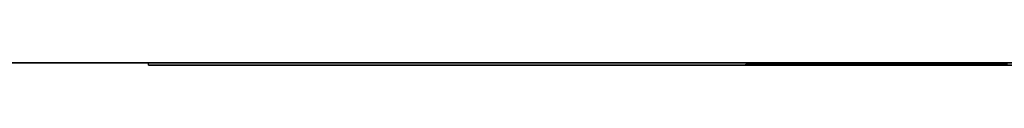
# Model space of a CAD drawing. Extents: x -4.2 to 4.1, y -6.8 to 5.8.
# Tile 18 of 214: x -1.542275 to -1.45991, y -5.0002 to -5. Entities that reach past the tile are written whole.
import ezdxf

# ---------------------------------------------------------------- set-up
doc = ezdxf.new("R2010")
doc.units = 0
doc.layers.get('0').update_dxf_attribs({"linetype": 'CONTINUOUS'})

# ---------------------------------------------------------------- blocks, each defined once
blk = doc.blocks.new('*U1')
at = {"extrusion": (0, -1, 0)}
for p, q in [((4, -5, 3.925), (-4, -5, 3.925)), ((3.5, -5), (-3.5, -5)), ((-1.5315, -5, 3.25), (-1.0315, -5, 3.25)), ((-1.5315, -5, 2.5), (-1.5315, -5, 3.25)), ((-1.0315, -5, 2.5), (-1.5315, -5, 2.5)), ((-1.5315, -5.0002, 3.25), (-1.0315, -5.0002, 3.25)), ((-1.5315, -5.0002, 2.5), (-1.5315, -5.0002, 3.25)), ((-1.0315, -5.0002, 2.5), (-1.5315, -5.0002, 2.5))]:
    blk.add_line(p, q, dxfattribs=at)
for p, q in [((4, -5, 4.425), (-4, -5, 4.425)), ((4, -5, 4.425), (-4, -5, 4.425)), ((3.5, -5), (-3.5, -5)), ((-1.5315, -5, 3.25), (-1.0315, -5, 3.25)), ((-1.5315, -5.0002, 3.25), (-1.5315, -5, 3.25)), ((-1.5315, -5.0002, 3.25), (-1.0315, -5.0002, 3.25)), ((-1.481528, -5.0002, 2.733209), (-1.481528, -5.0001, 2.733209)), ((-1.481528, -5.0002, 2.733209), (-1.481528, -5.0001, 2.733209)), ((-1.462944, -5.0002, 2.67316), (-1.462944, -5.0001, 2.67316)), ((-1.462944, -5.0002, 2.67316), (-1.462944, -5.0001, 2.67316)), ((-1.462818, -5.0002, 2.793384), (-1.462818, -5.0001, 2.793384)), ((-1.462818, -5.0002, 2.793384), (-1.462818, -5.0001, 2.793384)), ((-1.45991, -5.0002, 2.733209), (-1.45991, -5.0001, 2.733209)), ((-1.45991, -5.0002, 2.733209), (-1.45991, -5.0001, 2.733209))]:
    blk.add_line(p, q)
at = {"extrusion": (0, 0, -1)}
for p, q in [((4, -5, 3.925), (-4, -5, 3.925)), ((-1.0315, -5, 2.5), (-1.5315, -5, 2.5)), ((-1.5315, -5.0002, 2.5), (-1.5315, -5, 2.5)), ((-1.0315, -5.0002, 2.5), (-1.5315, -5.0002, 2.5))]:
    blk.add_line(p, q, dxfattribs=at)
at = {"extrusion": (-1, 0, 0)}
for p, q in [((-1.5315, -5, 2.5), (-1.5315, -5, 3.25)), ((-1.5315, -5.0002, 2.5), (-1.5315, -5, 2.5)), ((-1.5315, -5.0002, 3.25), (-1.5315, -5, 3.25)), ((-1.5315, -5.0002, 2.5), (-1.5315, -5.0002, 3.25))]:
    blk.add_line(p, q, dxfattribs=at)
for points in [[(-1.48153, -5.0001, 2.73321), (-1.48153, -5.0001, 2.7326), (-1.48152, -5.0001, 2.732), (-1.48152, -5.0001, 2.7314), (-1.48151, -5.0001, 2.7308), (-1.4815, -5.0001, 2.73021), (-1.48148, -5.0001, 2.72961), (-1.48147, -5.0001, 2.72902), (-1.48145, -5.0001, 2.72843), (-1.48143, -5.0001, 2.72784), (-1.48141, -5.0001, 2.72726), (-1.48138, -5.0001, 2.72667), (-1.48136, -5.0001, 2.72609), (-1.48133, -5.0001, 2.72551), (-1.48129, -5.0001, 2.72493), (-1.48126, -5.0001, 2.72435), (-1.48122, -5.0001, 2.72378), (-1.48118, -5.0001, 2.72321), (-1.48114, -5.0001, 2.72263), (-1.4811, -5.0001, 2.72207), (-1.48105, -5.0001, 2.7215), (-1.481, -5.0001, 2.72093), (-1.48095, -5.0001, 2.72037), (-1.4809, -5.0001, 2.71981), (-1.48084, -5.0001, 2.71925), (-1.48078, -5.0001, 2.7187), (-1.48072, -5.0001, 2.71814), (-1.48066, -5.0001, 2.71759), (-1.48059, -5.0001, 2.71704), (-1.48053, -5.0001, 2.71649), (-1.48046, -5.0001, 2.71594), (-1.48038, -5.0001, 2.7154), (-1.48031, -5.0001, 2.71485), (-1.48023, -5.0001, 2.71431), (-1.48015, -5.0001, 2.71377), (-1.48007, -5.0001, 2.71324), (-1.47998, -5.0001, 2.7127), (-1.4799, -5.0001, 2.71217), (-1.47981, -5.0001, 2.71164), (-1.47972, -5.0001, 2.71111), (-1.47962, -5.0001, 2.71058), (-1.47952, -5.0001, 2.71005), (-1.47943, -5.0001, 2.70953), (-1.47932, -5.0001, 2.70901), (-1.47922, -5.0001, 2.70849), (-1.47912, -5.0001, 2.70797), (-1.47901, -5.0001, 2.70746), (-1.4789, -5.0001, 2.70695), (-1.47878, -5.0001, 2.70643), (-1.47867, -5.0001, 2.70592), (-1.47855, -5.0001, 2.70542), (-1.47843, -5.0001, 2.70491), (-1.47831, -5.0001, 2.70441), (-1.47818, -5.0001, 2.70391), (-1.47805, -5.0001, 2.70341), (-1.47792, -5.0001, 2.70291), (-1.47779, -5.0001, 2.70241), (-1.47766, -5.0001, 2.70192), (-1.47752, -5.0001, 2.70143), (-1.47738, -5.0001, 2.70094), (-1.47724, -5.0001, 2.70045), (-1.47709, -5.0001, 2.69997), (-1.47695, -5.0001, 2.69948), (-1.4768, -5.0001, 2.699), (-1.47665, -5.0001, 2.69852), (-1.47649, -5.0001, 2.69804), (-1.47634, -5.0001, 2.69757), (-1.47618, -5.0001, 2.6971), (-1.47602, -5.0001, 2.69663), (-1.47586, -5.0001, 2.69616), (-1.4757, -5.0001, 2.69569), (-1.47553, -5.0001, 2.69523), (-1.47536, -5.0001, 2.69477), (-1.47519, -5.0001, 2.69431), (-1.47502, -5.0001, 2.69385), (-1.47485, -5.0001, 2.6934), (-1.47467, -5.0001, 2.69295), (-1.47449, -5.0001, 2.6925), (-1.47431, -5.0001, 2.69206), (-1.47413, -5.0001, 2.69161), (-1.47395, -5.0001, 2.69117), (-1.47376, -5.0001, 2.69073), (-1.47357, -5.0001, 2.6903), (-1.47338, -5.0001, 2.68986), (-1.47319, -5.0001, 2.68943), (-1.47299, -5.0001, 2.689), (-1.4728, -5.0001, 2.68858), (-1.4726, -5.0001, 2.68815), (-1.4724, -5.0001, 2.68773), (-1.47219, -5.0001, 2.68731), (-1.47199, -5.0001, 2.68689), (-1.47178, -5.0001, 2.68648), (-1.47157, -5.0001, 2.68607), (-1.47136, -5.0001, 2.68566), (-1.47115, -5.0001, 2.68525), (-1.47093, -5.0001, 2.68484), (-1.47071, -5.0001, 2.68444), (-1.47049, -5.0001, 2.68404), (-1.47027, -5.0001, 2.68364), (-1.47005, -5.0001, 2.68325), (-1.46982, -5.0001, 2.68286), (-1.46959, -5.0001, 2.68246), (-1.46936, -5.0001, 2.68208), (-1.46913, -5.0001, 2.68169), (-1.4689, -5.0001, 2.68131), (-1.46866, -5.0001, 2.68093), (-1.46842, -5.0001, 2.68055), (-1.46818, -5.0001, 2.68017), (-1.46794, -5.0001, 2.6798), (-1.4677, -5.0001, 2.67943), (-1.46745, -5.0001, 2.67906), (-1.4672, -5.0001, 2.67869), (-1.46695, -5.0001, 2.67833), (-1.4667, -5.0001, 2.67797), (-1.46644, -5.0001, 2.67761), (-1.46619, -5.0001, 2.67725), (-1.46593, -5.0001, 2.6769), (-1.46567, -5.0001, 2.67655), (-1.4654, -5.0001, 2.6762), (-1.46514, -5.0001, 2.67585), (-1.46487, -5.0001, 2.6755), (-1.4646, -5.0001, 2.67516), (-1.46433, -5.0001, 2.67482), (-1.46406, -5.0001, 2.67449), (-1.46378, -5.0001, 2.67415), (-1.46351, -5.0001, 2.67382), (-1.46323, -5.0001, 2.67349), (-1.46294, -5.0001, 2.67316)], [(-1.46282, -5.0001, 2.79338), (-1.4631, -5.0001, 2.79304), (-1.46338, -5.0001, 2.7927), (-1.46366, -5.0001, 2.79236), (-1.46393, -5.0001, 2.79201), (-1.46421, -5.0001, 2.79167), (-1.46448, -5.0001, 2.79132), (-1.46475, -5.0001, 2.79096), (-1.46501, -5.0001, 2.79061), (-1.46528, -5.0001, 2.79025), (-1.46554, -5.0001, 2.7899), (-1.4658, -5.0001, 2.78954), (-1.46606, -5.0001, 2.78917), (-1.46632, -5.0001, 2.78881), (-1.46658, -5.0001, 2.78844), (-1.46683, -5.0001, 2.78807), (-1.46708, -5.0001, 2.7877), (-1.46733, -5.0001, 2.78733), (-1.46758, -5.0001, 2.78696), (-1.46782, -5.0001, 2.78658), (-1.46806, -5.0001, 2.7862), (-1.4683, -5.0001, 2.78582), (-1.46854, -5.0001, 2.78544), (-1.46878, -5.0001, 2.78505), (-1.46902, -5.0001, 2.78467), (-1.46925, -5.0001, 2.78428), (-1.46948, -5.0001, 2.78388), (-1.46971, -5.0001, 2.78349), (-1.46993, -5.0001, 2.7831), (-1.47016, -5.0001, 2.7827), (-1.47038, -5.0001, 2.7823), (-1.4706, -5.0001, 2.7819), (-1.47082, -5.0001, 2.78149), (-1.47104, -5.0001, 2.78109), (-1.47125, -5.0001, 2.78068), (-1.47146, -5.0001, 2.78027), (-1.47167, -5.0001, 2.77986), (-1.47188, -5.0001, 2.77944), (-1.47209, -5.0001, 2.77903), (-1.47229, -5.0001, 2.77861), (-1.4725, -5.0001, 2.77819), (-1.4727, -5.0001, 2.77777), (-1.47289, -5.0001, 2.77734), (-1.47309, -5.0001, 2.77692), (-1.47328, -5.0001, 2.77649), (-1.47348, -5.0001, 2.77606), (-1.47367, -5.0001, 2.77563), (-1.47385, -5.0001, 2.77519), (-1.47404, -5.0001, 2.77475), (-1.47422, -5.0001, 2.77432), (-1.47441, -5.0001, 2.77388), (-1.47459, -5.0001, 2.77343), (-1.47476, -5.0001, 2.77299), (-1.47494, -5.0001, 2.77254), (-1.47511, -5.0001, 2.77209), (-1.47528, -5.0001, 2.77164), (-1.47545, -5.0001, 2.77119), (-1.47562, -5.0001, 2.77073), (-1.47579, -5.0001, 2.77027), (-1.47595, -5.0001, 2.76981), (-1.47611, -5.0001, 2.76935), (-1.47627, -5.0001, 2.76889), (-1.47643, -5.0001, 2.76842), (-1.47658, -5.0001, 2.76796), (-1.47674, -5.0001, 2.76749), (-1.47689, -5.0001, 2.76701), (-1.47704, -5.0001, 2.76654), (-1.47718, -5.0001, 2.76606), (-1.47733, -5.0001, 2.76558), (-1.47747, -5.0001, 2.7651), (-1.47761, -5.0001, 2.76462), (-1.47774, -5.0001, 2.76413), (-1.47788, -5.0001, 2.76364), (-1.47801, -5.0001, 2.76315), (-1.47814, -5.0001, 2.76266), (-1.47826, -5.0001, 2.76216), (-1.47839, -5.0001, 2.76167), (-1.47851, -5.0001, 2.76117), (-1.47863, -5.0001, 2.76066), (-1.47875, -5.0001, 2.76016), (-1.47886, -5.0001, 2.75965), (-1.47897, -5.0001, 2.75914), (-1.47908, -5.0001, 2.75863), (-1.47919, -5.0001, 2.75812), (-1.4793, -5.0001, 2.7576), (-1.4794, -5.0001, 2.75708), (-1.4795, -5.0001, 2.75656), (-1.4796, -5.0001, 2.75604), (-1.47969, -5.0001, 2.75551), (-1.47978, -5.0001, 2.75499), (-1.47988, -5.0001, 2.75446), (-1.47996, -5.0001, 2.75392), (-1.48005, -5.0001, 2.75339), (-1.48013, -5.0001, 2.75285), (-1.48021, -5.0001, 2.75231), (-1.48029, -5.0001, 2.75177), (-1.48037, -5.0001, 2.75123), (-1.48044, -5.0001, 2.75068), (-1.48051, -5.0001, 2.75013), (-1.48058, -5.0001, 2.74958), (-1.48065, -5.0001, 2.74903), (-1.48071, -5.0001, 2.74847), (-1.48077, -5.0001, 2.74791), (-1.48083, -5.0001, 2.74735), (-1.48089, -5.0001, 2.74679), (-1.48094, -5.0001, 2.74622), (-1.481, -5.0001, 2.74566), (-1.48104, -5.0001, 2.74509), (-1.48109, -5.0001, 2.74452), (-1.48114, -5.0001, 2.74394), (-1.48118, -5.0001, 2.74337), (-1.48122, -5.0001, 2.74279), (-1.48126, -5.0001, 2.7422), (-1.48129, -5.0001, 2.74162), (-1.48132, -5.0001, 2.74104), (-1.48135, -5.0001, 2.74045), (-1.48138, -5.0001, 2.73986), (-1.48141, -5.0001, 2.73926), (-1.48143, -5.0001, 2.73867), (-1.48145, -5.0001, 2.73807), (-1.48147, -5.0001, 2.73747), (-1.48148, -5.0001, 2.73687), (-1.4815, -5.0001, 2.73627), (-1.48151, -5.0001, 2.73566), (-1.48152, -5.0001, 2.73505), (-1.48152, -5.0001, 2.73444), (-1.48153, -5.0001, 2.73382), (-1.48153, -5.0001, 2.73321)], [(-1.46282, -5.0001, 2.79338), (-1.4631, -5.0001, 2.79304), (-1.46338, -5.0001, 2.7927), (-1.46366, -5.0001, 2.79236), (-1.46393, -5.0001, 2.79201), (-1.46421, -5.0001, 2.79167), (-1.46448, -5.0001, 2.79132), (-1.46475, -5.0001, 2.79096), (-1.46501, -5.0001, 2.79061), (-1.46528, -5.0001, 2.79025), (-1.46554, -5.0001, 2.7899), (-1.4658, -5.0001, 2.78954), (-1.46606, -5.0001, 2.78917), (-1.46632, -5.0001, 2.78881), (-1.46658, -5.0001, 2.78844), (-1.46683, -5.0001, 2.78807), (-1.46708, -5.0001, 2.7877), (-1.46733, -5.0001, 2.78733), (-1.46758, -5.0001, 2.78696), (-1.46782, -5.0001, 2.78658), (-1.46806, -5.0001, 2.7862), (-1.4683, -5.0001, 2.78582), (-1.46854, -5.0001, 2.78544), (-1.46878, -5.0001, 2.78505), (-1.46902, -5.0001, 2.78467), (-1.46925, -5.0001, 2.78428), (-1.46948, -5.0001, 2.78388), (-1.46971, -5.0001, 2.78349), (-1.46993, -5.0001, 2.7831), (-1.47016, -5.0001, 2.7827), (-1.47038, -5.0001, 2.7823), (-1.4706, -5.0001, 2.7819), (-1.47082, -5.0001, 2.78149), (-1.47104, -5.0001, 2.78109), (-1.47125, -5.0001, 2.78068), (-1.47146, -5.0001, 2.78027), (-1.47167, -5.0001, 2.77986), (-1.47188, -5.0001, 2.77944), (-1.47209, -5.0001, 2.77903), (-1.47229, -5.0001, 2.77861), (-1.4725, -5.0001, 2.77819), (-1.4727, -5.0001, 2.77777), (-1.47289, -5.0001, 2.77734), (-1.47309, -5.0001, 2.77692), (-1.47328, -5.0001, 2.77649), (-1.47348, -5.0001, 2.77606), (-1.47367, -5.0001, 2.77563), (-1.47385, -5.0001, 2.77519), (-1.47404, -5.0001, 2.77475), (-1.47422, -5.0001, 2.77432), (-1.47441, -5.0001, 2.77388), (-1.47459, -5.0001, 2.77343), (-1.47476, -5.0001, 2.77299), (-1.47494, -5.0001, 2.77254), (-1.47511, -5.0001, 2.77209), (-1.47528, -5.0001, 2.77164), (-1.47545, -5.0001, 2.77119), (-1.47562, -5.0001, 2.77073), (-1.47579, -5.0001, 2.77027), (-1.47595, -5.0001, 2.76981), (-1.47611, -5.0001, 2.76935), (-1.47627, -5.0001, 2.76889), (-1.47643, -5.0001, 2.76842), (-1.47658, -5.0001, 2.76796), (-1.47674, -5.0001, 2.76749), (-1.47689, -5.0001, 2.76701), (-1.47704, -5.0001, 2.76654), (-1.47718, -5.0001, 2.76606), (-1.47733, -5.0001, 2.76558), (-1.47747, -5.0001, 2.7651), (-1.47761, -5.0001, 2.76462), (-1.47774, -5.0001, 2.76413), (-1.47788, -5.0001, 2.76364), (-1.47801, -5.0001, 2.76315), (-1.47814, -5.0001, 2.76266), (-1.47826, -5.0001, 2.76216), (-1.47839, -5.0001, 2.76167), (-1.47851, -5.0001, 2.76117), (-1.47863, -5.0001, 2.76066), (-1.47875, -5.0001, 2.76016), (-1.47886, -5.0001, 2.75965), (-1.47897, -5.0001, 2.75914), (-1.47908, -5.0001, 2.75863), (-1.47919, -5.0001, 2.75812), (-1.4793, -5.0001, 2.7576), (-1.4794, -5.0001, 2.75708), (-1.4795, -5.0001, 2.75656), (-1.4796, -5.0001, 2.75604), (-1.47969, -5.0001, 2.75551), (-1.47978, -5.0001, 2.75499), (-1.47988, -5.0001, 2.75446), (-1.47996, -5.0001, 2.75392), (-1.48005, -5.0001, 2.75339), (-1.48013, -5.0001, 2.75285), (-1.48021, -5.0001, 2.75231), (-1.48029, -5.0001, 2.75177), (-1.48037, -5.0001, 2.75123), (-1.48044, -5.0001, 2.75068), (-1.48051, -5.0001, 2.75013), (-1.48058, -5.0001, 2.74958), (-1.48065, -5.0001, 2.74903), (-1.48071, -5.0001, 2.74847), (-1.48077, -5.0001, 2.74791), (-1.48083, -5.0001, 2.74735), (-1.48089, -5.0001, 2.74679), (-1.48094, -5.0001, 2.74622), (-1.481, -5.0001, 2.74566), (-1.48104, -5.0001, 2.74509), (-1.48109, -5.0001, 2.74452), (-1.48114, -5.0001, 2.74394), (-1.48118, -5.0001, 2.74337), (-1.48122, -5.0001, 2.74279), (-1.48126, -5.0001, 2.7422), (-1.48129, -5.0001, 2.74162), (-1.48132, -5.0001, 2.74104), (-1.48135, -5.0001, 2.74045), (-1.48138, -5.0001, 2.73986), (-1.48141, -5.0001, 2.73926), (-1.48143, -5.0001, 2.73867), (-1.48145, -5.0001, 2.73807), (-1.48147, -5.0001, 2.73747), (-1.48148, -5.0001, 2.73687), (-1.4815, -5.0001, 2.73627), (-1.48151, -5.0001, 2.73566), (-1.48152, -5.0001, 2.73505), (-1.48152, -5.0001, 2.73444), (-1.48153, -5.0001, 2.73382), (-1.48153, -5.0001, 2.73321)], [(-1.48153, -5.0001, 2.73321), (-1.48153, -5.0001, 2.7326), (-1.48152, -5.0001, 2.732), (-1.48152, -5.0001, 2.7314), (-1.48151, -5.0001, 2.7308), (-1.4815, -5.0001, 2.73021), (-1.48148, -5.0001, 2.72961), (-1.48147, -5.0001, 2.72902), (-1.48145, -5.0001, 2.72843), (-1.48143, -5.0001, 2.72784), (-1.48141, -5.0001, 2.72726), (-1.48138, -5.0001, 2.72667), (-1.48136, -5.0001, 2.72609), (-1.48133, -5.0001, 2.72551), (-1.48129, -5.0001, 2.72493), (-1.48126, -5.0001, 2.72435), (-1.48122, -5.0001, 2.72378), (-1.48118, -5.0001, 2.72321), (-1.48114, -5.0001, 2.72263), (-1.4811, -5.0001, 2.72207), (-1.48105, -5.0001, 2.7215), (-1.481, -5.0001, 2.72093), (-1.48095, -5.0001, 2.72037), (-1.4809, -5.0001, 2.71981), (-1.48084, -5.0001, 2.71925), (-1.48078, -5.0001, 2.7187), (-1.48072, -5.0001, 2.71814), (-1.48066, -5.0001, 2.71759), (-1.48059, -5.0001, 2.71704), (-1.48053, -5.0001, 2.71649), (-1.48046, -5.0001, 2.71594), (-1.48038, -5.0001, 2.7154), (-1.48031, -5.0001, 2.71485), (-1.48023, -5.0001, 2.71431), (-1.48015, -5.0001, 2.71377), (-1.48007, -5.0001, 2.71324), (-1.47998, -5.0001, 2.7127), (-1.4799, -5.0001, 2.71217), (-1.47981, -5.0001, 2.71164), (-1.47972, -5.0001, 2.71111), (-1.47962, -5.0001, 2.71058), (-1.47952, -5.0001, 2.71005), (-1.47943, -5.0001, 2.70953), (-1.47932, -5.0001, 2.70901), (-1.47922, -5.0001, 2.70849), (-1.47912, -5.0001, 2.70797), (-1.47901, -5.0001, 2.70746), (-1.4789, -5.0001, 2.70695), (-1.47878, -5.0001, 2.70643), (-1.47867, -5.0001, 2.70592), (-1.47855, -5.0001, 2.70542), (-1.47843, -5.0001, 2.70491), (-1.47831, -5.0001, 2.70441), (-1.47818, -5.0001, 2.70391), (-1.47805, -5.0001, 2.70341), (-1.47792, -5.0001, 2.70291), (-1.47779, -5.0001, 2.70241), (-1.47766, -5.0001, 2.70192), (-1.47752, -5.0001, 2.70143), (-1.47738, -5.0001, 2.70094), (-1.47724, -5.0001, 2.70045), (-1.47709, -5.0001, 2.69997), (-1.47695, -5.0001, 2.69948), (-1.4768, -5.0001, 2.699), (-1.47665, -5.0001, 2.69852), (-1.47649, -5.0001, 2.69804), (-1.47634, -5.0001, 2.69757), (-1.47618, -5.0001, 2.6971), (-1.47602, -5.0001, 2.69663), (-1.47586, -5.0001, 2.69616), (-1.4757, -5.0001, 2.69569), (-1.47553, -5.0001, 2.69523), (-1.47536, -5.0001, 2.69477), (-1.47519, -5.0001, 2.69431), (-1.47502, -5.0001, 2.69385), (-1.47485, -5.0001, 2.6934), (-1.47467, -5.0001, 2.69295), (-1.47449, -5.0001, 2.6925), (-1.47431, -5.0001, 2.69206), (-1.47413, -5.0001, 2.69161), (-1.47395, -5.0001, 2.69117), (-1.47376, -5.0001, 2.69073), (-1.47357, -5.0001, 2.6903), (-1.47338, -5.0001, 2.68986), (-1.47319, -5.0001, 2.68943), (-1.47299, -5.0001, 2.689), (-1.4728, -5.0001, 2.68858), (-1.4726, -5.0001, 2.68815), (-1.4724, -5.0001, 2.68773), (-1.47219, -5.0001, 2.68731), (-1.47199, -5.0001, 2.68689), (-1.47178, -5.0001, 2.68648), (-1.47157, -5.0001, 2.68607), (-1.47136, -5.0001, 2.68566), (-1.47115, -5.0001, 2.68525), (-1.47093, -5.0001, 2.68484), (-1.47071, -5.0001, 2.68444), (-1.47049, -5.0001, 2.68404), (-1.47027, -5.0001, 2.68364), (-1.47005, -5.0001, 2.68325), (-1.46982, -5.0001, 2.68286), (-1.46959, -5.0001, 2.68246), (-1.46936, -5.0001, 2.68208), (-1.46913, -5.0001, 2.68169), (-1.4689, -5.0001, 2.68131), (-1.46866, -5.0001, 2.68093), (-1.46842, -5.0001, 2.68055), (-1.46818, -5.0001, 2.68017), (-1.46794, -5.0001, 2.6798), (-1.4677, -5.0001, 2.67943), (-1.46745, -5.0001, 2.67906), (-1.4672, -5.0001, 2.67869), (-1.46695, -5.0001, 2.67833), (-1.4667, -5.0001, 2.67797), (-1.46644, -5.0001, 2.67761), (-1.46619, -5.0001, 2.67725), (-1.46593, -5.0001, 2.6769), (-1.46567, -5.0001, 2.67655), (-1.4654, -5.0001, 2.6762), (-1.46514, -5.0001, 2.67585), (-1.46487, -5.0001, 2.6755), (-1.4646, -5.0001, 2.67516), (-1.46433, -5.0001, 2.67482), (-1.46406, -5.0001, 2.67449), (-1.46378, -5.0001, 2.67415), (-1.46351, -5.0001, 2.67382), (-1.46323, -5.0001, 2.67349), (-1.46294, -5.0001, 2.67316)], [(-1.46294, -5.0002, 2.67316), (-1.46313, -5.0002, 2.67338), (-1.46332, -5.0002, 2.6736), (-1.4635, -5.0002, 2.67382), (-1.46369, -5.0002, 2.67404), (-1.46387, -5.0002, 2.67426), (-1.46406, -5.0002, 2.67448), (-1.46424, -5.0002, 2.67471), (-1.46442, -5.0002, 2.67493), (-1.4646, -5.0002, 2.67516), (-1.46478, -5.0002, 2.67538), (-1.46496, -5.0002, 2.67561), (-1.46513, -5.0002, 2.67584), (-1.46531, -5.0002, 2.67607), (-1.46549, -5.0002, 2.6763), (-1.46566, -5.0002, 2.67654), (-1.46583, -5.0002, 2.67677), (-1.46601, -5.0002, 2.677), (-1.46618, -5.0002, 2.67724), (-1.46635, -5.0002, 2.67748), (-1.46652, -5.0002, 2.67772), (-1.46669, -5.0002, 2.67795), (-1.46686, -5.0002, 2.67819), (-1.46703, -5.0002, 2.67844), (-1.46719, -5.0002, 2.67868), (-1.46736, -5.0002, 2.67892), (-1.46752, -5.0002, 2.67917), (-1.46769, -5.0002, 2.67941), (-1.46785, -5.0002, 2.67966), (-1.46801, -5.0002, 2.6799), (-1.46817, -5.0002, 2.68015), (-1.46833, -5.0002, 2.6804), (-1.46849, -5.0002, 2.68065), (-1.46865, -5.0002, 2.68091), (-1.46881, -5.0002, 2.68116), (-1.46896, -5.0002, 2.68141), (-1.46912, -5.0002, 2.68167), (-1.46927, -5.0002, 2.68192), (-1.46943, -5.0002, 2.68218), (-1.46958, -5.0002, 2.68244), (-1.46973, -5.0002, 2.6827), (-1.46988, -5.0002, 2.68296), (-1.47003, -5.0002, 2.68322), (-1.47018, -5.0002, 2.68348), (-1.47033, -5.0002, 2.68375), (-1.47048, -5.0002, 2.68401), (-1.47062, -5.0002, 2.68428), (-1.47077, -5.0002, 2.68454), (-1.47091, -5.0002, 2.68481), (-1.47106, -5.0002, 2.68508), (-1.4712, -5.0002, 2.68535), (-1.47134, -5.0002, 2.68562), (-1.47148, -5.0002, 2.68589), (-1.47162, -5.0002, 2.68617), (-1.47176, -5.0002, 2.68644), (-1.4719, -5.0002, 2.68671), (-1.47204, -5.0002, 2.68699), (-1.47217, -5.0002, 2.68727), (-1.47231, -5.0002, 2.68755), (-1.47244, -5.0002, 2.68783), (-1.47258, -5.0002, 2.68811), (-1.47271, -5.0002, 2.68839), (-1.47284, -5.0002, 2.68867), (-1.47297, -5.0002, 2.68896), (-1.4731, -5.0002, 2.68924), (-1.47323, -5.0002, 2.68953), (-1.47336, -5.0002, 2.68981), (-1.47348, -5.0002, 2.6901), (-1.47361, -5.0002, 2.69039), (-1.47374, -5.0002, 2.69068), (-1.47386, -5.0002, 2.69097), (-1.47398, -5.0002, 2.69126), (-1.47411, -5.0002, 2.69156), (-1.47423, -5.0002, 2.69185), (-1.47435, -5.0002, 2.69215), (-1.47447, -5.0002, 2.69244), (-1.47459, -5.0002, 2.69274), (-1.47471, -5.0002, 2.69304), (-1.47482, -5.0002, 2.69334), (-1.47494, -5.0002, 2.69364), (-1.47505, -5.0002, 2.69394), (-1.47517, -5.0002, 2.69425), (-1.47528, -5.0002, 2.69455), (-1.47539, -5.0002, 2.69486), (-1.47551, -5.0002, 2.69516), (-1.47562, -5.0002, 2.69547), (-1.47573, -5.0002, 2.69578), (-1.47584, -5.0002, 2.69609), (-1.47594, -5.0002, 2.6964), (-1.47605, -5.0002, 2.69671), (-1.47616, -5.0002, 2.69702), (-1.47626, -5.0002, 2.69733), (-1.47637, -5.0002, 2.69765), (-1.47647, -5.0002, 2.69797), (-1.47657, -5.0002, 2.69828), (-1.47667, -5.0002, 2.6986), (-1.47677, -5.0002, 2.69892), (-1.47687, -5.0002, 2.69924), (-1.47697, -5.0002, 2.69956), (-1.47707, -5.0002, 2.69988), (-1.47717, -5.0002, 2.7002), (-1.47726, -5.0002, 2.70053), (-1.47736, -5.0002, 2.70085), (-1.47745, -5.0002, 2.70118), (-1.47754, -5.0002, 2.7015), (-1.47763, -5.0002, 2.70183), (-1.47772, -5.0002, 2.70216), (-1.47781, -5.0002, 2.70249), (-1.4779, -5.0002, 2.70282), (-1.47799, -5.0002, 2.70315), (-1.47807, -5.0002, 2.70348), (-1.47816, -5.0002, 2.70381), (-1.47824, -5.0002, 2.70414), (-1.47832, -5.0002, 2.70448), (-1.4784, -5.0002, 2.70481), (-1.47849, -5.0002, 2.70515), (-1.47856, -5.0002, 2.70548), (-1.47864, -5.0002, 2.70582), (-1.47872, -5.0002, 2.70616), (-1.4788, -5.0002, 2.7065), (-1.47887, -5.0002, 2.70684), (-1.47895, -5.0002, 2.70718), (-1.47902, -5.0002, 2.70752), (-1.47909, -5.0002, 2.70786), (-1.47916, -5.0002, 2.70821), (-1.47923, -5.0002, 2.70855), (-1.4793, -5.0002, 2.7089), (-1.47937, -5.0002, 2.70924), (-1.47944, -5.0002, 2.70959), (-1.4795, -5.0002, 2.70994), (-1.47957, -5.0002, 2.71029), (-1.47963, -5.0002, 2.71064), (-1.47969, -5.0002, 2.71099), (-1.47976, -5.0002, 2.71134), (-1.47982, -5.0002, 2.71169), (-1.47988, -5.0002, 2.71204), (-1.47993, -5.0002, 2.7124), (-1.47999, -5.0002, 2.71275), (-1.48005, -5.0002, 2.71311), (-1.4801, -5.0002, 2.71346), (-1.48016, -5.0002, 2.71382), (-1.48021, -5.0002, 2.71418), (-1.48026, -5.0002, 2.71454), (-1.48031, -5.0002, 2.7149), (-1.48036, -5.0002, 2.71526), (-1.48041, -5.0002, 2.71562), (-1.48046, -5.0002, 2.71598), (-1.48051, -5.0002, 2.71635), (-1.48055, -5.0002, 2.71671), (-1.4806, -5.0002, 2.71708), (-1.48064, -5.0002, 2.71744), (-1.48068, -5.0002, 2.71781), (-1.48073, -5.0002, 2.71818), (-1.48077, -5.0002, 2.71855), (-1.48081, -5.0002, 2.71892), (-1.48084, -5.0002, 2.71929), (-1.48088, -5.0002, 2.71966), (-1.48092, -5.0002, 2.72003), (-1.48095, -5.0002, 2.7204), (-1.48099, -5.0002, 2.72078), (-1.48102, -5.0002, 2.72115), (-1.48105, -5.0002, 2.72153), (-1.48108, -5.0002, 2.72191), (-1.48111, -5.0002, 2.72228), (-1.48114, -5.0002, 2.72266), (-1.48117, -5.0002, 2.72304), (-1.4812, -5.0002, 2.72342), (-1.48122, -5.0002, 2.7238), (-1.48125, -5.0002, 2.72418), (-1.48127, -5.0002, 2.72457), (-1.4813, -5.0002, 2.72495), (-1.48132, -5.0002, 2.72533), (-1.48134, -5.0002, 2.72572), (-1.48136, -5.0002, 2.72611), (-1.48138, -5.0002, 2.72649), (-1.48139, -5.0002, 2.72688), (-1.48141, -5.0002, 2.72727), (-1.48142, -5.0002, 2.72766), (-1.48144, -5.0002, 2.72805), (-1.48145, -5.0002, 2.72844), (-1.48146, -5.0002, 2.72883), (-1.48147, -5.0002, 2.72923), (-1.48148, -5.0002, 2.72962), (-1.48149, -5.0002, 2.73002), (-1.4815, -5.0002, 2.73041), (-1.48151, -5.0002, 2.73081), (-1.48151, -5.0002, 2.73121), (-1.48152, -5.0002, 2.73161), (-1.48152, -5.0002, 2.73201), (-1.48153, -5.0002, 2.73241), (-1.48153, -5.0002, 2.73281), (-1.48153, -5.0002, 2.73321)], [(-1.48153, -5.0002, 2.73321), (-1.48153, -5.0002, 2.73362), (-1.48153, -5.0002, 2.73403), (-1.48152, -5.0002, 2.73444), (-1.48152, -5.0002, 2.73484), (-1.48151, -5.0002, 2.73525), (-1.48151, -5.0002, 2.73565), (-1.4815, -5.0002, 2.73606), (-1.48149, -5.0002, 2.73646), (-1.48148, -5.0002, 2.73686), (-1.48147, -5.0002, 2.73726), (-1.48146, -5.0002, 2.73766), (-1.48145, -5.0002, 2.73806), (-1.48144, -5.0002, 2.73846), (-1.48142, -5.0002, 2.73885), (-1.48141, -5.0002, 2.73925), (-1.48139, -5.0002, 2.73964), (-1.48137, -5.0002, 2.74004), (-1.48135, -5.0002, 2.74043), (-1.48133, -5.0002, 2.74082), (-1.48131, -5.0002, 2.74121), (-1.48129, -5.0002, 2.7416), (-1.48127, -5.0002, 2.74199), (-1.48125, -5.0002, 2.74238), (-1.48122, -5.0002, 2.74276), (-1.48119, -5.0002, 2.74315), (-1.48117, -5.0002, 2.74353), (-1.48114, -5.0002, 2.74391), (-1.48111, -5.0002, 2.7443), (-1.48108, -5.0002, 2.74468), (-1.48105, -5.0002, 2.74506), (-1.48101, -5.0002, 2.74544), (-1.48098, -5.0002, 2.74582), (-1.48095, -5.0002, 2.74619), (-1.48091, -5.0002, 2.74657), (-1.48087, -5.0002, 2.74694), (-1.48084, -5.0002, 2.74732), (-1.4808, -5.0002, 2.74769), (-1.48076, -5.0002, 2.74806), (-1.48072, -5.0002, 2.74843), (-1.48067, -5.0002, 2.7488), (-1.48063, -5.0002, 2.74917), (-1.48059, -5.0002, 2.74954), (-1.48054, -5.0002, 2.74991), (-1.48049, -5.0002, 2.75027), (-1.48045, -5.0002, 2.75064), (-1.4804, -5.0002, 2.751), (-1.48035, -5.0002, 2.75136), (-1.4803, -5.0002, 2.75172), (-1.48025, -5.0002, 2.75208), (-1.48019, -5.0002, 2.75244), (-1.48014, -5.0002, 2.7528), (-1.48008, -5.0002, 2.75316), (-1.48003, -5.0002, 2.75352), (-1.47997, -5.0002, 2.75387), (-1.47991, -5.0002, 2.75423), (-1.47985, -5.0002, 2.75458), (-1.47979, -5.0002, 2.75493), (-1.47973, -5.0002, 2.75528), (-1.47967, -5.0002, 2.75563), (-1.47961, -5.0002, 2.75598), (-1.47954, -5.0002, 2.75633), (-1.47948, -5.0002, 2.75668), (-1.47941, -5.0002, 2.75703), (-1.47934, -5.0002, 2.75737), (-1.47927, -5.0002, 2.75772), (-1.4792, -5.0002, 2.75806), (-1.47913, -5.0002, 2.7584), (-1.47906, -5.0002, 2.75874), (-1.47899, -5.0002, 2.75908), (-1.47891, -5.0002, 2.75942), (-1.47884, -5.0002, 2.75976), (-1.47876, -5.0002, 2.7601), (-1.47868, -5.0002, 2.76043), (-1.47861, -5.0002, 2.76077), (-1.47853, -5.0002, 2.7611), (-1.47845, -5.0002, 2.76143), (-1.47836, -5.0002, 2.76177), (-1.47828, -5.0002, 2.7621), (-1.4782, -5.0002, 2.76243), (-1.47811, -5.0002, 2.76276), (-1.47803, -5.0002, 2.76308), (-1.47794, -5.0002, 2.76341), (-1.47785, -5.0002, 2.76374), (-1.47776, -5.0002, 2.76406), (-1.47767, -5.0002, 2.76438), (-1.47758, -5.0002, 2.76471), (-1.47749, -5.0002, 2.76503), (-1.47739, -5.0002, 2.76535), (-1.4773, -5.0002, 2.76567), (-1.4772, -5.0002, 2.76599), (-1.47711, -5.0002, 2.7663), (-1.47701, -5.0002, 2.76662), (-1.47691, -5.0002, 2.76694), (-1.47681, -5.0002, 2.76725), (-1.47671, -5.0002, 2.76756), (-1.47661, -5.0002, 2.76788), (-1.47651, -5.0002, 2.76819), (-1.4764, -5.0002, 2.7685), (-1.4763, -5.0002, 2.76881), (-1.47619, -5.0002, 2.76912), (-1.47609, -5.0002, 2.76943), (-1.47598, -5.0002, 2.76973), (-1.47587, -5.0002, 2.77004), (-1.47576, -5.0002, 2.77034), (-1.47565, -5.0002, 2.77065), (-1.47554, -5.0002, 2.77095), (-1.47543, -5.0002, 2.77125), (-1.47532, -5.0002, 2.77155), (-1.4752, -5.0002, 2.77185), (-1.47509, -5.0002, 2.77215), (-1.47497, -5.0002, 2.77245), (-1.47486, -5.0002, 2.77275), (-1.47474, -5.0002, 2.77305), (-1.47462, -5.0002, 2.77334), (-1.4745, -5.0002, 2.77364), (-1.47438, -5.0002, 2.77393), (-1.47426, -5.0002, 2.77423), (-1.47414, -5.0002, 2.77452), (-1.47402, -5.0002, 2.77481), (-1.47389, -5.0002, 2.7751), (-1.47377, -5.0002, 2.77539), (-1.47364, -5.0002, 2.77568), (-1.47352, -5.0002, 2.77597), (-1.47339, -5.0002, 2.77625), (-1.47326, -5.0002, 2.77654), (-1.47313, -5.0002, 2.77682), (-1.473, -5.0002, 2.77711), (-1.47287, -5.0002, 2.77739), (-1.47274, -5.0002, 2.77767), (-1.47261, -5.0002, 2.77795), (-1.47247, -5.0002, 2.77823), (-1.47234, -5.0002, 2.77851), (-1.4722, -5.0002, 2.77879), (-1.47207, -5.0002, 2.77907), (-1.47193, -5.0002, 2.77935), (-1.47179, -5.0002, 2.77962), (-1.47165, -5.0002, 2.7799), (-1.47151, -5.0002, 2.78017), (-1.47137, -5.0002, 2.78044), (-1.47123, -5.0002, 2.78072), (-1.47109, -5.0002, 2.78099), (-1.47095, -5.0002, 2.78126), (-1.4708, -5.0002, 2.78153), (-1.47066, -5.0002, 2.7818), (-1.47051, -5.0002, 2.78206), (-1.47036, -5.0002, 2.78233), (-1.47022, -5.0002, 2.7826), (-1.47007, -5.0002, 2.78286), (-1.46992, -5.0002, 2.78313), (-1.46977, -5.0002, 2.78339), (-1.46962, -5.0002, 2.78365), (-1.46946, -5.0002, 2.78391), (-1.46931, -5.0002, 2.78417), (-1.46916, -5.0002, 2.78443), (-1.469, -5.0002, 2.78469), (-1.46884, -5.0002, 2.78495), (-1.46869, -5.0002, 2.7852), (-1.46853, -5.0002, 2.78546), (-1.46837, -5.0002, 2.78571), (-1.46821, -5.0002, 2.78597), (-1.46805, -5.0002, 2.78622), (-1.46789, -5.0002, 2.78647), (-1.46773, -5.0002, 2.78672), (-1.46756, -5.0002, 2.78697), (-1.4674, -5.0002, 2.78722), (-1.46724, -5.0002, 2.78747), (-1.46707, -5.0002, 2.78772), (-1.4669, -5.0002, 2.78797), (-1.46673, -5.0002, 2.78821), (-1.46657, -5.0002, 2.78846), (-1.4664, -5.0002, 2.7887), (-1.46623, -5.0002, 2.78894), (-1.46606, -5.0002, 2.78918), (-1.46588, -5.0002, 2.78943), (-1.46571, -5.0002, 2.78967), (-1.46554, -5.0002, 2.78991), (-1.46536, -5.0002, 2.79014), (-1.46519, -5.0002, 2.79038), (-1.46501, -5.0002, 2.79062), (-1.46483, -5.0002, 2.79085), (-1.46465, -5.0002, 2.79109), (-1.46447, -5.0002, 2.79132), (-1.46429, -5.0002, 2.79155), (-1.46411, -5.0002, 2.79179), (-1.46393, -5.0002, 2.79202), (-1.46375, -5.0002, 2.79225), (-1.46356, -5.0002, 2.79248), (-1.46338, -5.0002, 2.7927), (-1.46319, -5.0002, 2.79293), (-1.46301, -5.0002, 2.79316), (-1.46282, -5.0002, 2.79338)], [(-1.48153, -5.0002, 2.73321), (-1.48153, -5.0002, 2.73362), (-1.48153, -5.0002, 2.73403), (-1.48152, -5.0002, 2.73444), (-1.48152, -5.0002, 2.73484), (-1.48151, -5.0002, 2.73525), (-1.48151, -5.0002, 2.73565), (-1.4815, -5.0002, 2.73606), (-1.48149, -5.0002, 2.73646), (-1.48148, -5.0002, 2.73686), (-1.48147, -5.0002, 2.73726), (-1.48146, -5.0002, 2.73766), (-1.48145, -5.0002, 2.73806), (-1.48144, -5.0002, 2.73846), (-1.48142, -5.0002, 2.73885), (-1.48141, -5.0002, 2.73925), (-1.48139, -5.0002, 2.73964), (-1.48137, -5.0002, 2.74004), (-1.48135, -5.0002, 2.74043), (-1.48133, -5.0002, 2.74082), (-1.48131, -5.0002, 2.74121), (-1.48129, -5.0002, 2.7416), (-1.48127, -5.0002, 2.74199), (-1.48125, -5.0002, 2.74238), (-1.48122, -5.0002, 2.74276), (-1.48119, -5.0002, 2.74315), (-1.48117, -5.0002, 2.74353), (-1.48114, -5.0002, 2.74391), (-1.48111, -5.0002, 2.7443), (-1.48108, -5.0002, 2.74468), (-1.48105, -5.0002, 2.74506), (-1.48101, -5.0002, 2.74544), (-1.48098, -5.0002, 2.74582), (-1.48095, -5.0002, 2.74619), (-1.48091, -5.0002, 2.74657), (-1.48087, -5.0002, 2.74694), (-1.48084, -5.0002, 2.74732), (-1.4808, -5.0002, 2.74769), (-1.48076, -5.0002, 2.74806), (-1.48072, -5.0002, 2.74843), (-1.48067, -5.0002, 2.7488), (-1.48063, -5.0002, 2.74917), (-1.48059, -5.0002, 2.74954), (-1.48054, -5.0002, 2.74991), (-1.48049, -5.0002, 2.75027), (-1.48045, -5.0002, 2.75064), (-1.4804, -5.0002, 2.751), (-1.48035, -5.0002, 2.75136), (-1.4803, -5.0002, 2.75172), (-1.48025, -5.0002, 2.75208), (-1.48019, -5.0002, 2.75244), (-1.48014, -5.0002, 2.7528), (-1.48008, -5.0002, 2.75316), (-1.48003, -5.0002, 2.75352), (-1.47997, -5.0002, 2.75387), (-1.47991, -5.0002, 2.75423), (-1.47985, -5.0002, 2.75458), (-1.47979, -5.0002, 2.75493), (-1.47973, -5.0002, 2.75528), (-1.47967, -5.0002, 2.75563), (-1.47961, -5.0002, 2.75598), (-1.47954, -5.0002, 2.75633), (-1.47948, -5.0002, 2.75668), (-1.47941, -5.0002, 2.75703), (-1.47934, -5.0002, 2.75737), (-1.47927, -5.0002, 2.75772), (-1.4792, -5.0002, 2.75806), (-1.47913, -5.0002, 2.7584), (-1.47906, -5.0002, 2.75874), (-1.47899, -5.0002, 2.75908), (-1.47891, -5.0002, 2.75942), (-1.47884, -5.0002, 2.75976), (-1.47876, -5.0002, 2.7601), (-1.47868, -5.0002, 2.76043), (-1.47861, -5.0002, 2.76077), (-1.47853, -5.0002, 2.7611), (-1.47845, -5.0002, 2.76143), (-1.47836, -5.0002, 2.76177), (-1.47828, -5.0002, 2.7621), (-1.4782, -5.0002, 2.76243), (-1.47811, -5.0002, 2.76276), (-1.47803, -5.0002, 2.76308), (-1.47794, -5.0002, 2.76341), (-1.47785, -5.0002, 2.76374), (-1.47776, -5.0002, 2.76406), (-1.47767, -5.0002, 2.76438), (-1.47758, -5.0002, 2.76471), (-1.47749, -5.0002, 2.76503), (-1.47739, -5.0002, 2.76535), (-1.4773, -5.0002, 2.76567), (-1.4772, -5.0002, 2.76599), (-1.47711, -5.0002, 2.7663), (-1.47701, -5.0002, 2.76662), (-1.47691, -5.0002, 2.76694), (-1.47681, -5.0002, 2.76725), (-1.47671, -5.0002, 2.76756), (-1.47661, -5.0002, 2.76788), (-1.47651, -5.0002, 2.76819), (-1.4764, -5.0002, 2.7685), (-1.4763, -5.0002, 2.76881), (-1.47619, -5.0002, 2.76912), (-1.47609, -5.0002, 2.76943), (-1.47598, -5.0002, 2.76973), (-1.47587, -5.0002, 2.77004), (-1.47576, -5.0002, 2.77034), (-1.47565, -5.0002, 2.77065), (-1.47554, -5.0002, 2.77095), (-1.47543, -5.0002, 2.77125), (-1.47532, -5.0002, 2.77155), (-1.4752, -5.0002, 2.77185), (-1.47509, -5.0002, 2.77215), (-1.47497, -5.0002, 2.77245), (-1.47486, -5.0002, 2.77275), (-1.47474, -5.0002, 2.77305), (-1.47462, -5.0002, 2.77334), (-1.4745, -5.0002, 2.77364), (-1.47438, -5.0002, 2.77393), (-1.47426, -5.0002, 2.77423), (-1.47414, -5.0002, 2.77452), (-1.47402, -5.0002, 2.77481), (-1.47389, -5.0002, 2.7751), (-1.47377, -5.0002, 2.77539), (-1.47364, -5.0002, 2.77568), (-1.47352, -5.0002, 2.77597), (-1.47339, -5.0002, 2.77625), (-1.47326, -5.0002, 2.77654), (-1.47313, -5.0002, 2.77682), (-1.473, -5.0002, 2.77711), (-1.47287, -5.0002, 2.77739), (-1.47274, -5.0002, 2.77767), (-1.47261, -5.0002, 2.77795), (-1.47247, -5.0002, 2.77823), (-1.47234, -5.0002, 2.77851), (-1.4722, -5.0002, 2.77879), (-1.47207, -5.0002, 2.77907), (-1.47193, -5.0002, 2.77935), (-1.47179, -5.0002, 2.77962), (-1.47165, -5.0002, 2.7799), (-1.47151, -5.0002, 2.78017), (-1.47137, -5.0002, 2.78044), (-1.47123, -5.0002, 2.78072), (-1.47109, -5.0002, 2.78099), (-1.47095, -5.0002, 2.78126), (-1.4708, -5.0002, 2.78153), (-1.47066, -5.0002, 2.7818), (-1.47051, -5.0002, 2.78206), (-1.47036, -5.0002, 2.78233), (-1.47022, -5.0002, 2.7826), (-1.47007, -5.0002, 2.78286), (-1.46992, -5.0002, 2.78313), (-1.46977, -5.0002, 2.78339), (-1.46962, -5.0002, 2.78365), (-1.46946, -5.0002, 2.78391), (-1.46931, -5.0002, 2.78417), (-1.46916, -5.0002, 2.78443), (-1.469, -5.0002, 2.78469), (-1.46884, -5.0002, 2.78495), (-1.46869, -5.0002, 2.7852), (-1.46853, -5.0002, 2.78546), (-1.46837, -5.0002, 2.78571), (-1.46821, -5.0002, 2.78597), (-1.46805, -5.0002, 2.78622), (-1.46789, -5.0002, 2.78647), (-1.46773, -5.0002, 2.78672), (-1.46756, -5.0002, 2.78697), (-1.4674, -5.0002, 2.78722), (-1.46724, -5.0002, 2.78747), (-1.46707, -5.0002, 2.78772), (-1.4669, -5.0002, 2.78797), (-1.46673, -5.0002, 2.78821), (-1.46657, -5.0002, 2.78846), (-1.4664, -5.0002, 2.7887), (-1.46623, -5.0002, 2.78894), (-1.46606, -5.0002, 2.78918), (-1.46588, -5.0002, 2.78943), (-1.46571, -5.0002, 2.78967), (-1.46554, -5.0002, 2.78991), (-1.46536, -5.0002, 2.79014), (-1.46519, -5.0002, 2.79038), (-1.46501, -5.0002, 2.79062), (-1.46483, -5.0002, 2.79085), (-1.46465, -5.0002, 2.79109), (-1.46447, -5.0002, 2.79132), (-1.46429, -5.0002, 2.79155), (-1.46411, -5.0002, 2.79179), (-1.46393, -5.0002, 2.79202), (-1.46375, -5.0002, 2.79225), (-1.46356, -5.0002, 2.79248), (-1.46338, -5.0002, 2.7927), (-1.46319, -5.0002, 2.79293), (-1.46301, -5.0002, 2.79316), (-1.46282, -5.0002, 2.79338)], [(-1.46294, -5.0002, 2.67316), (-1.46313, -5.0002, 2.67338), (-1.46332, -5.0002, 2.6736), (-1.4635, -5.0002, 2.67382), (-1.46369, -5.0002, 2.67404), (-1.46387, -5.0002, 2.67426), (-1.46406, -5.0002, 2.67448), (-1.46424, -5.0002, 2.67471), (-1.46442, -5.0002, 2.67493), (-1.4646, -5.0002, 2.67516), (-1.46478, -5.0002, 2.67538), (-1.46496, -5.0002, 2.67561), (-1.46513, -5.0002, 2.67584), (-1.46531, -5.0002, 2.67607), (-1.46549, -5.0002, 2.6763), (-1.46566, -5.0002, 2.67654), (-1.46583, -5.0002, 2.67677), (-1.46601, -5.0002, 2.677), (-1.46618, -5.0002, 2.67724), (-1.46635, -5.0002, 2.67748), (-1.46652, -5.0002, 2.67772), (-1.46669, -5.0002, 2.67795), (-1.46686, -5.0002, 2.67819), (-1.46703, -5.0002, 2.67844), (-1.46719, -5.0002, 2.67868), (-1.46736, -5.0002, 2.67892), (-1.46752, -5.0002, 2.67917), (-1.46769, -5.0002, 2.67941), (-1.46785, -5.0002, 2.67966), (-1.46801, -5.0002, 2.6799), (-1.46817, -5.0002, 2.68015), (-1.46833, -5.0002, 2.6804), (-1.46849, -5.0002, 2.68065), (-1.46865, -5.0002, 2.68091), (-1.46881, -5.0002, 2.68116), (-1.46896, -5.0002, 2.68141), (-1.46912, -5.0002, 2.68167), (-1.46927, -5.0002, 2.68192), (-1.46943, -5.0002, 2.68218), (-1.46958, -5.0002, 2.68244), (-1.46973, -5.0002, 2.6827), (-1.46988, -5.0002, 2.68296), (-1.47003, -5.0002, 2.68322), (-1.47018, -5.0002, 2.68348), (-1.47033, -5.0002, 2.68375), (-1.47048, -5.0002, 2.68401), (-1.47062, -5.0002, 2.68428), (-1.47077, -5.0002, 2.68454), (-1.47091, -5.0002, 2.68481), (-1.47106, -5.0002, 2.68508), (-1.4712, -5.0002, 2.68535), (-1.47134, -5.0002, 2.68562), (-1.47148, -5.0002, 2.68589), (-1.47162, -5.0002, 2.68617), (-1.47176, -5.0002, 2.68644), (-1.4719, -5.0002, 2.68671), (-1.47204, -5.0002, 2.68699), (-1.47217, -5.0002, 2.68727), (-1.47231, -5.0002, 2.68755), (-1.47244, -5.0002, 2.68783), (-1.47258, -5.0002, 2.68811), (-1.47271, -5.0002, 2.68839), (-1.47284, -5.0002, 2.68867), (-1.47297, -5.0002, 2.68896), (-1.4731, -5.0002, 2.68924), (-1.47323, -5.0002, 2.68953), (-1.47336, -5.0002, 2.68981), (-1.47348, -5.0002, 2.6901), (-1.47361, -5.0002, 2.69039), (-1.47374, -5.0002, 2.69068), (-1.47386, -5.0002, 2.69097), (-1.47398, -5.0002, 2.69126), (-1.47411, -5.0002, 2.69156), (-1.47423, -5.0002, 2.69185), (-1.47435, -5.0002, 2.69215), (-1.47447, -5.0002, 2.69244), (-1.47459, -5.0002, 2.69274), (-1.47471, -5.0002, 2.69304), (-1.47482, -5.0002, 2.69334), (-1.47494, -5.0002, 2.69364), (-1.47505, -5.0002, 2.69394), (-1.47517, -5.0002, 2.69425), (-1.47528, -5.0002, 2.69455), (-1.47539, -5.0002, 2.69486), (-1.47551, -5.0002, 2.69516), (-1.47562, -5.0002, 2.69547), (-1.47573, -5.0002, 2.69578), (-1.47584, -5.0002, 2.69609), (-1.47594, -5.0002, 2.6964), (-1.47605, -5.0002, 2.69671), (-1.47616, -5.0002, 2.69702), (-1.47626, -5.0002, 2.69733), (-1.47637, -5.0002, 2.69765), (-1.47647, -5.0002, 2.69797), (-1.47657, -5.0002, 2.69828), (-1.47667, -5.0002, 2.6986), (-1.47677, -5.0002, 2.69892), (-1.47687, -5.0002, 2.69924), (-1.47697, -5.0002, 2.69956), (-1.47707, -5.0002, 2.69988), (-1.47717, -5.0002, 2.7002), (-1.47726, -5.0002, 2.70053), (-1.47736, -5.0002, 2.70085), (-1.47745, -5.0002, 2.70118), (-1.47754, -5.0002, 2.7015), (-1.47763, -5.0002, 2.70183), (-1.47772, -5.0002, 2.70216), (-1.47781, -5.0002, 2.70249), (-1.4779, -5.0002, 2.70282), (-1.47799, -5.0002, 2.70315), (-1.47807, -5.0002, 2.70348), (-1.47816, -5.0002, 2.70381), (-1.47824, -5.0002, 2.70414), (-1.47832, -5.0002, 2.70448), (-1.4784, -5.0002, 2.70481), (-1.47849, -5.0002, 2.70515), (-1.47856, -5.0002, 2.70548), (-1.47864, -5.0002, 2.70582), (-1.47872, -5.0002, 2.70616), (-1.4788, -5.0002, 2.7065), (-1.47887, -5.0002, 2.70684), (-1.47895, -5.0002, 2.70718), (-1.47902, -5.0002, 2.70752), (-1.47909, -5.0002, 2.70786), (-1.47916, -5.0002, 2.70821), (-1.47923, -5.0002, 2.70855), (-1.4793, -5.0002, 2.7089), (-1.47937, -5.0002, 2.70924), (-1.47944, -5.0002, 2.70959), (-1.4795, -5.0002, 2.70994), (-1.47957, -5.0002, 2.71029), (-1.47963, -5.0002, 2.71064), (-1.47969, -5.0002, 2.71099), (-1.47976, -5.0002, 2.71134), (-1.47982, -5.0002, 2.71169), (-1.47988, -5.0002, 2.71204), (-1.47993, -5.0002, 2.7124), (-1.47999, -5.0002, 2.71275), (-1.48005, -5.0002, 2.71311), (-1.4801, -5.0002, 2.71346), (-1.48016, -5.0002, 2.71382), (-1.48021, -5.0002, 2.71418), (-1.48026, -5.0002, 2.71454), (-1.48031, -5.0002, 2.7149), (-1.48036, -5.0002, 2.71526), (-1.48041, -5.0002, 2.71562), (-1.48046, -5.0002, 2.71598), (-1.48051, -5.0002, 2.71635), (-1.48055, -5.0002, 2.71671), (-1.4806, -5.0002, 2.71708), (-1.48064, -5.0002, 2.71744), (-1.48068, -5.0002, 2.71781), (-1.48073, -5.0002, 2.71818), (-1.48077, -5.0002, 2.71855), (-1.48081, -5.0002, 2.71892), (-1.48084, -5.0002, 2.71929), (-1.48088, -5.0002, 2.71966), (-1.48092, -5.0002, 2.72003), (-1.48095, -5.0002, 2.7204), (-1.48099, -5.0002, 2.72078), (-1.48102, -5.0002, 2.72115), (-1.48105, -5.0002, 2.72153), (-1.48108, -5.0002, 2.72191), (-1.48111, -5.0002, 2.72228), (-1.48114, -5.0002, 2.72266), (-1.48117, -5.0002, 2.72304), (-1.4812, -5.0002, 2.72342), (-1.48122, -5.0002, 2.7238), (-1.48125, -5.0002, 2.72418), (-1.48127, -5.0002, 2.72457), (-1.4813, -5.0002, 2.72495), (-1.48132, -5.0002, 2.72533), (-1.48134, -5.0002, 2.72572), (-1.48136, -5.0002, 2.72611), (-1.48138, -5.0002, 2.72649), (-1.48139, -5.0002, 2.72688), (-1.48141, -5.0002, 2.72727), (-1.48142, -5.0002, 2.72766), (-1.48144, -5.0002, 2.72805), (-1.48145, -5.0002, 2.72844), (-1.48146, -5.0002, 2.72883), (-1.48147, -5.0002, 2.72923), (-1.48148, -5.0002, 2.72962), (-1.48149, -5.0002, 2.73002), (-1.4815, -5.0002, 2.73041), (-1.48151, -5.0002, 2.73081), (-1.48151, -5.0002, 2.73121), (-1.48152, -5.0002, 2.73161), (-1.48152, -5.0002, 2.73201), (-1.48153, -5.0002, 2.73241), (-1.48153, -5.0002, 2.73281), (-1.48153, -5.0002, 2.73321)], [(-1.46294, -5.0001, 2.67316), (-1.46265, -5.0001, 2.67283), (-1.46236, -5.0001, 2.6725), (-1.46206, -5.0001, 2.67218), (-1.46177, -5.0001, 2.67186), (-1.46147, -5.0001, 2.67154), (-1.46117, -5.0001, 2.67122), (-1.46087, -5.0001, 2.67091), (-1.46056, -5.0001, 2.6706), (-1.46026, -5.0001, 2.67029), (-1.45995, -5.0001, 2.66998), (-1.45964, -5.0001, 2.66968)], [(-1.46294, -5.0001, 2.67316), (-1.46265, -5.0001, 2.67283), (-1.46236, -5.0001, 2.6725), (-1.46206, -5.0001, 2.67218), (-1.46177, -5.0001, 2.67186), (-1.46147, -5.0001, 2.67154), (-1.46117, -5.0001, 2.67122), (-1.46087, -5.0001, 2.67091), (-1.46056, -5.0001, 2.6706), (-1.46026, -5.0001, 2.67029), (-1.45995, -5.0001, 2.66998), (-1.45964, -5.0001, 2.66968)], [(-1.45976, -5.0002, 2.66979), (-1.45996, -5.0002, 2.66999), (-1.46016, -5.0002, 2.67019), (-1.46037, -5.0002, 2.6704), (-1.46057, -5.0002, 2.6706), (-1.46077, -5.0002, 2.67081), (-1.46097, -5.0002, 2.67102), (-1.46117, -5.0002, 2.67123), (-1.46137, -5.0002, 2.67144), (-1.46157, -5.0002, 2.67165), (-1.46177, -5.0002, 2.67186), (-1.46197, -5.0002, 2.67208), (-1.46216, -5.0002, 2.67229), (-1.46236, -5.0002, 2.67251), (-1.46256, -5.0002, 2.67272), (-1.46275, -5.0002, 2.67294), (-1.46294, -5.0002, 2.67316)], [(-1.45976, -5.0002, 2.66979), (-1.45996, -5.0002, 2.66999), (-1.46016, -5.0002, 2.67019), (-1.46037, -5.0002, 2.6704), (-1.46057, -5.0002, 2.6706), (-1.46077, -5.0002, 2.67081), (-1.46097, -5.0002, 2.67102), (-1.46117, -5.0002, 2.67123), (-1.46137, -5.0002, 2.67144), (-1.46157, -5.0002, 2.67165), (-1.46177, -5.0002, 2.67186), (-1.46197, -5.0002, 2.67208), (-1.46216, -5.0002, 2.67229), (-1.46236, -5.0002, 2.67251), (-1.46256, -5.0002, 2.67272), (-1.46275, -5.0002, 2.67294), (-1.46294, -5.0002, 2.67316)], [(-1.45986, -5.0001, 2.79652), (-1.46017, -5.0001, 2.79622), (-1.46047, -5.0001, 2.79592), (-1.46077, -5.0001, 2.79561), (-1.46107, -5.0001, 2.7953), (-1.46136, -5.0001, 2.79499), (-1.46166, -5.0001, 2.79467), (-1.46195, -5.0001, 2.79435), (-1.46224, -5.0001, 2.79403), (-1.46253, -5.0001, 2.79371), (-1.46282, -5.0001, 2.79338)], [(-1.45986, -5.0001, 2.79652), (-1.46017, -5.0001, 2.79622), (-1.46047, -5.0001, 2.79592), (-1.46077, -5.0001, 2.79561), (-1.46107, -5.0001, 2.7953), (-1.46136, -5.0001, 2.79499), (-1.46166, -5.0001, 2.79467), (-1.46195, -5.0001, 2.79435), (-1.46224, -5.0001, 2.79403), (-1.46253, -5.0001, 2.79371), (-1.46282, -5.0001, 2.79338)], [(-1.46282, -5.0002, 2.79338), (-1.46263, -5.0002, 2.7936), (-1.46243, -5.0002, 2.79382), (-1.46224, -5.0002, 2.79403), (-1.46205, -5.0002, 2.79424), (-1.46185, -5.0002, 2.79446), (-1.46166, -5.0002, 2.79467), (-1.46146, -5.0002, 2.79488), (-1.46127, -5.0002, 2.79509), (-1.46107, -5.0002, 2.79529), (-1.46087, -5.0002, 2.7955), (-1.46067, -5.0002, 2.79571), (-1.46047, -5.0002, 2.79591), (-1.46027, -5.0002, 2.79611), (-1.46007, -5.0002, 2.79632), (-1.45987, -5.0002, 2.79652)], [(-1.46282, -5.0002, 2.79338), (-1.46263, -5.0002, 2.7936), (-1.46243, -5.0002, 2.79382), (-1.46224, -5.0002, 2.79403), (-1.46205, -5.0002, 2.79424), (-1.46185, -5.0002, 2.79446), (-1.46166, -5.0002, 2.79467), (-1.46146, -5.0002, 2.79488), (-1.46127, -5.0002, 2.79509), (-1.46107, -5.0002, 2.79529), (-1.46087, -5.0002, 2.7955), (-1.46067, -5.0002, 2.79571), (-1.46047, -5.0002, 2.79591), (-1.46027, -5.0002, 2.79611), (-1.46007, -5.0002, 2.79632), (-1.45987, -5.0002, 2.79652)]]:
    blk.add_polyline3d(points)
at = {"extrusion": (0, -1, 0)}
blk.add_circle((-2.1875, 1.0625, 5), 0.8125, dxfattribs=at)
at = {"extrusion": (0, 1, 0)}
blk.add_circle((2.1875, 1.0625, -5), 0.8125, dxfattribs=at)

msp = doc.modelspace()

# ---------------------------------------------------------------- block references
msp.add_blockref('*U1', (0, 0))

doc.saveas('drawing.dxf')
